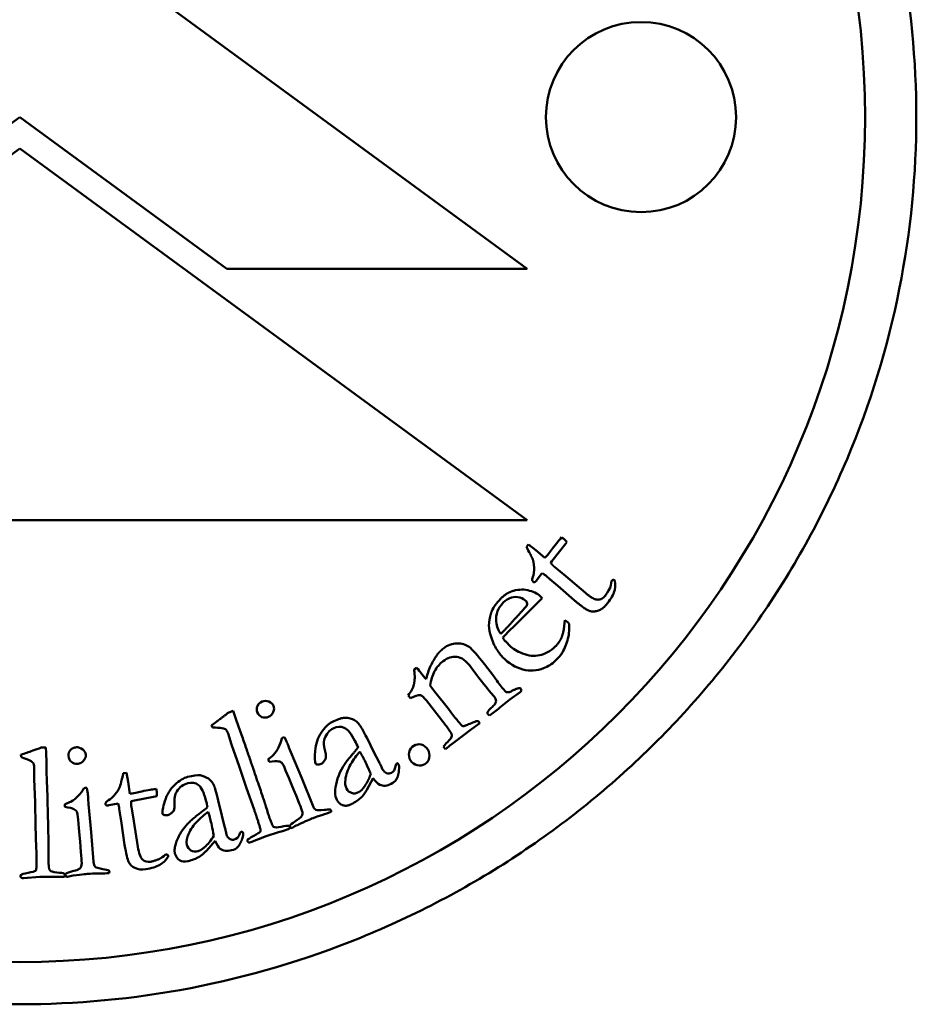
# Model space of a CAD drawing. Header units: millimetres. Extents: x 992 to 5289, y 1551 to 3286.
# Tile 5 of 11: x 3108 to 3129, y 1824 to 1847. Entities that reach past the tile are written whole.
import ezdxf

# ---------------------------------------------------------------- set-up
doc = ezdxf.new("R2010")
doc.units = ezdxf.units.MM
doc.layers.add('Visibile (ISO)', color=7, linetype='Continuous', lineweight=50)

msp = doc.modelspace()

# ---------------------------------------------------------------- linework, layer by layer
at = {"layer": 'Visibile (ISO)'}
for p, q in [((3119.699, 1840.931), (3107.699, 1849.731)), ((3102.796, 1840.931), (3107.694, 1844.523)), ((3107.694, 1844.523), (3112.592, 1840.931)), ((3095.699, 1834.979), (3107.699, 1843.779)), ((3107.699, 1843.779), (3119.7, 1834.979)), ((3112.592, 1840.931), (3119.699, 1840.931)), ((3119.7, 1834.979), (3095.699, 1834.979)), ((3119.682, 1834.355), (3119.731, 1834.409)), ((3119.731, 1834.409), (3119.904, 1834.276)), ((3120.616, 1834.43), (3120.281, 1834.009)), ((3120.641, 1834.46), (3120.616, 1834.43)), ((3119.904, 1834.276), (3120.119, 1834.088)), ((3120.281, 1834.009), (3120.258, 1833.974)), ((3120.034, 1833.701), (3119.919, 1833.553)), ((3120.061, 1833.729), (3120.034, 1833.701)), ((3120.347, 1833.875), (3120.616, 1833.658)), ((3120.616, 1833.658), (3121.079, 1833.26)), ((3119.919, 1833.553), (3119.909, 1833.538)), ((3120.235, 1833.589), (3120.164, 1833.649)), ((3120.425, 1833.432), (3120.235, 1833.589)), ((3120.815, 1833.089), (3120.425, 1833.432)), ((3121.769, 1833.558), (3121.778, 1833.547)), ((3119.401, 1832.484), (3120.057, 1833.139)), ((3120.057, 1833.139), (3120.035, 1833.162)), ((3120.594, 1832.615), (3120.568, 1832.4)), ((3120.667, 1832.559), (3120.594, 1832.615)), ((3119.155, 1832.371), (3119.079, 1832.296)), ((3119.276, 1832.362), (3119.401, 1832.484)), ((3119.195, 1832.108), (3119.177, 1832.122)), ((3119.212, 1832.091), (3119.195, 1832.108)), ((3119.288, 1832.009), (3119.212, 1832.091)), ((3118.902, 1831.296), (3118.69, 1831.572)), ((3117.086, 1831.49), (3117.023, 1831.445)), ((3117.281, 1831.25), (3117.187, 1831.372)), ((3118.378, 1831.497), (3118.486, 1831.347)), ((3118.486, 1831.347), (3118.559, 1831.253)), ((3117.308, 1831.219), (3117.281, 1831.25)), ((3117.835, 1830.516), (3117.517, 1830.917)), ((3119.288, 1830.734), (3119.532, 1830.915)), ((3119.539, 1831), (3119.531, 1831.01)), ((3119.532, 1830.915), (3119.567, 1830.942)), ((3119.542, 1830.996), (3119.539, 1831)), ((3116.885, 1830.835), (3116.936, 1830.769)), ((3117.316, 1830.714), (3117.75, 1830.157)), ((3119.053, 1830.545), (3119.288, 1830.734)), ((3112.643, 1830.434), (3112.746, 1830.47)), ((3112.746, 1830.47), (3112.787, 1830.35)), ((3118.386, 1830.032), (3118.578, 1830.179)), ((3118.578, 1830.179), (3118.551, 1830.218)), ((3118.768, 1830.391), (3118.809, 1830.36)), ((3112.252, 1830.079), (3112.235, 1830.128)), ((3112.707, 1829.676), (3112.624, 1829.933)), ((3117.821, 1830.06), (3117.867, 1829.991)), ((3117.986, 1829.735), (3118.386, 1830.032)), ((3113.93, 1829.839), (3113.957, 1829.847)), ((3115.911, 1829.821), (3116.072, 1829.492)), ((3108.314, 1829.603), (3108.205, 1829.599)), ((3108.318, 1829.475), (3108.314, 1829.603)), ((3112.89, 1829.157), (3112.707, 1829.676)), ((3114.064, 1829.605), (3114.111, 1829.492)), ((3114.111, 1829.492), (3114.368, 1828.879)), ((3116.072, 1829.492), (3116.197, 1829.256)), ((3117.744, 1829.585), (3117.767, 1829.563)), ((3117.767, 1829.563), (3117.812, 1829.598)), ((3107.724, 1829.429), (3107.726, 1829.377)), ((3113.594, 1829.26), (3113.57, 1829.324)), ((3108.037, 1829.127), (3108.04, 1828.856)), ((3110.217, 1829.005), (3110.145, 1828.996)), ((3110.262, 1828.791), (3110.217, 1829.005)), ((3113.062, 1828.636), (3112.89, 1829.157)), ((3116.582, 1829.15), (3116.589, 1829.195)), ((3108.04, 1828.856), (3108.059, 1828.306)), ((3110.302, 1828.508), (3110.262, 1828.791)), ((3114.368, 1828.879), (3114.631, 1828.226)), ((3116.055, 1828.875), (3115.907, 1828.596)), ((3109.284, 1828.646), (3109.255, 1828.646)), ((3113.239, 1828.134), (3113.062, 1828.636)), ((3108.059, 1828.306), (3108.068, 1827.758)), ((3109.324, 1828.261), (3109.313, 1828.383)), ((3110.333, 1828.332), (3110.373, 1828.343)), ((3110.373, 1828.343), (3110.902, 1828.444)), ((3110.902, 1828.444), (3110.94, 1828.45)), ((3112.475, 1827.992), (3112.392, 1828.349)), ((3108.758, 1828.262), (3108.761, 1828.195)), ((3109.386, 1827.599), (3109.324, 1828.261)), ((3109.784, 1828.228), (3109.802, 1828.233)), ((3109.802, 1828.233), (3109.985, 1828.271)), ((3109.985, 1828.271), (3110.024, 1828.274)), ((3110.049, 1828.147), (3110.064, 1828.055)), ((3110.398, 1827.858), (3110.336, 1828.198)), ((3110.064, 1828.055), (3110.106, 1827.811)), ((3110.489, 1827.254), (3110.398, 1827.858)), ((3112.543, 1827.734), (3112.475, 1827.992)), ((3108.068, 1827.758), (3108.086, 1827.226)), ((3109.442, 1826.897), (3109.386, 1827.599)), ((3110.106, 1827.811), (3110.177, 1827.297)), ((3112.112, 1827.157), (3112.319, 1827.395)), ((3112.911, 1827.586), (3112.895, 1827.544)), ((3113.526, 1827.505), (3113.166, 1827.361)), ((3113.814, 1827.594), (3113.526, 1827.505)), ((3111.149, 1827.07), (3111.143, 1827.07)), ((3111.206, 1827.017), (3111.206, 1827.028)), ((3107.785, 1826.51), (3108.172, 1826.54)), ((3108.172, 1826.54), (3108.473, 1826.538))]:
    msp.add_line(p, q, dxfattribs=at)
for centre, radius in [((3107.694, 1844.523), 20), ((3122.394, 1844.523), 2.25)]:
    msp.add_circle(centre, radius, dxfattribs=at)
for centre, radius, start, end in [((3119.113, 1832.405), 1.629, 49.8118, 54.385), ((3120.483, 1832.379), 0.257, 36.3225, 44.4418), ((3108.441, 1827.89), 1.629, 9.086, 13.6593), ((3107.694, 1844.523), 18, 290.8502, 290.8532), ((3107.694, 1844.523), 18, 273.4565, 273.4618)]:
    msp.add_arc(centre, radius, start, end, dxfattribs=at)
for points, degree, knots in [([(3107.694, 1865.523), (3109.018, 1865.523), (3110.387, 1865.399), (3113.114, 1864.873), (3114.47, 1864.472), (3117.075, 1863.409), (3118.325, 1862.747), (3120.64, 1861.216), (3121.704, 1860.346), (3123.593, 1858.487), (3124.482, 1857.434), (3126.05, 1855.139), (3126.729, 1853.896), (3127.821, 1851.301), (3128.235, 1849.947), (3128.777, 1847.221), (3128.907, 1845.85), (3128.907, 1843.193), (3128.777, 1841.818), (3128.231, 1839.086), (3127.816, 1837.729), (3126.718, 1835.128), (3126.036, 1833.883), (3124.46, 1831.584), (3123.567, 1830.531), (3121.675, 1828.676), (3120.612, 1827.81), (3118.301, 1826.285), (3117.053, 1825.627), (3114.454, 1824.57), (3113.1, 1824.17), (3110.38, 1823.647), (3109.014, 1823.523), (3106.374, 1823.523), (3105.008, 1823.647), (3102.288, 1824.17), (3100.934, 1824.57), (3098.335, 1825.627), (3097.087, 1826.285), (3094.776, 1827.81), (3093.713, 1828.676), (3091.82, 1830.531), (3090.928, 1831.584), (3089.352, 1833.883), (3088.669, 1835.128), (3087.572, 1837.729), (3087.157, 1839.086), (3086.611, 1841.818), (3086.481, 1843.193), (3086.481, 1844.523), (3086.481, 1845.85), (3086.61, 1847.221), (3087.153, 1849.947), (3087.567, 1851.301), (3088.659, 1853.896), (3089.338, 1855.139), (3090.906, 1857.434), (3091.795, 1858.487), (3093.684, 1860.346), (3094.748, 1861.216), (3097.063, 1862.747), (3098.313, 1863.409), (3100.918, 1864.472), (3102.274, 1864.873), (3105.001, 1865.399), (3106.37, 1865.523), (3107.694, 1865.523)], 3, [3.180469, 3.180469, 3.180469, 3.180469, 3.577571, 3.577571, 3.974673, 3.974673, 4.371775, 4.371775, 4.768877, 4.768877, 5.166892, 5.166892, 5.564907, 5.564907, 5.962923, 5.962923, 6.360938, 6.360938, 6.760002, 6.760002, 7.159066, 7.159066, 7.55813, 7.55813, 7.957194, 7.957194, 8.353249, 8.353249, 8.749305, 8.749305, 9.14536, 9.14536, 9.541416, 9.541416, 9.937471, 9.937471, 10.333527, 10.333527, 10.729582, 10.729582, 11.125638, 11.125638, 11.524702, 11.524702, 11.923766, 11.923766, 12.32283, 12.32283, 12.721894, 12.721894, 12.721894, 13.119909, 13.119909, 13.517924, 13.517924, 13.915939, 13.915939, 14.313955, 14.313955, 14.711057, 14.711057, 15.108159, 15.108159, 15.505261, 15.505261, 15.902363, 15.902363, 15.902363, 15.902363]), ([(3119.845, 1833.524), (3119.831, 1833.537), (3119.823, 1833.55), (3119.821, 1833.566), (3119.819, 1833.583), (3119.828, 1833.621), (3119.848, 1833.682)], 3, [0.00084141, 0.00084141, 0.00084141, 0.00084141, 0.02027896, 0.02027896, 0.02027896, 0.04055792, 0.04055792, 0.04055792, 0.04055792]), ([(3119.909, 1833.538), (3119.893, 1833.518), (3119.857, 1833.513), (3119.845, 1833.524)], 2, [-0.07650292, -0.07650292, -0.07650292, -0.03825146, 0.00143701, 0.00143701, 0.00143701]), ([(3121.778, 1833.547), (3121.791, 1833.45), (3121.782, 1833.358), (3121.722, 1833.185), (3121.661, 1833.087), (3121.569, 1832.979)], 3, [0, 0, 0, 0, 0.02604762, 0.02604762, 0.05209524, 0.05209524, 0.05209524, 0.05209524]), ([(3121.695, 1833.546), (3121.71, 1833.564), (3121.721, 1833.57), (3121.745, 1833.572), (3121.757, 1833.568), (3121.771, 1833.556)], 3, [0, 0, 0, 0, 0.004037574, 0.004037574, 0.008075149, 0.008075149, 0.008075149, 0.008075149]), ([(3120.035, 1833.162), (3119.971, 1833.227), (3119.879, 1833.278), (3119.639, 1833.348), (3119.511, 1833.348), (3119.375, 1833.311)], 3, [-0.09692231, -0.09692231, -0.09692231, -0.09692231, -0.04846115, -0.04846115, 0, 0, 0, 0]), ([(3119.134, 1833.03), (3119.194, 1833.09), (3119.259, 1833.13), (3119.328, 1833.152), (3119.396, 1833.173), (3119.463, 1833.173), (3119.528, 1833.152), (3119.593, 1833.13), (3119.642, 1833.102), (3119.676, 1833.068)], 3, [-0.03888534, -0.03888534, -0.03888534, -0.03888534, -0.02592356, -0.02592356, -0.02592356, -0.01296178, -0.01296178, -0.01296178, -0.00000007, -0.00000007, -0.00000007, -0.00000007]), ([(3120.535, 1831.851), (3120.591, 1831.95), (3120.634, 1832.06), (3120.664, 1832.182), (3120.694, 1832.303), (3120.703, 1832.42), (3120.69, 1832.531)], 3, [-0.128634, -0.128634, -0.128634, -0.128634, -0.064317, -0.064317, -0.064317, -0.0000003, -0.0000003, -0.0000003, -0.0000003]), ([(3118.824, 1832.293), (3118.86, 1832.16), (3118.905, 1832.047), (3119.018, 1831.862), (3119.069, 1831.791), (3119.117, 1831.743)], 3, [-0.1276071, -0.1276071, -0.1276071, -0.1276071, -0.0638036, -0.0638036, 0, 0, 0, 0]), ([(3118.69, 1831.572), (3118.524, 1831.789), (3118.402, 1831.926), (3118.247, 1832.039), (3118.152, 1832.066), (3117.926, 1832.063), (3117.819, 1832.023), (3117.719, 1831.946)], 3, [-0.1500983, -0.1500983, -0.1500983, -0.1500983, -0.1000656, -0.1000656, -0.0500328, -0.0500328, 0, 0, 0, 0]), ([(3117.6, 1831.832), (3117.551, 1831.773), (3117.502, 1831.697), (3117.402, 1831.509), (3117.361, 1831.406), (3117.329, 1831.294)], 3, [-0.1367558, -0.1367558, -0.1367558, -0.1367558, -0.0683779, -0.0683779, 0, 0, 0, 0]), ([(3120.366, 1831.99), (3120.245, 1831.879), (3120.12, 1831.81), (3119.864, 1831.757), (3119.731, 1831.772), (3119.455, 1831.882), (3119.353, 1831.943), (3119.288, 1832.009)], 3, [-0.1066699, -0.1066699, -0.1066699, -0.1066699, -0.0711133, -0.0711133, -0.0355566, -0.0355566, 0, 0, 0, 0]), ([(3117.407, 1831.069), (3117.425, 1831.198), (3117.46, 1831.311), (3117.562, 1831.503), (3117.627, 1831.582), (3117.709, 1831.644)], 3, [-0.05588992, -0.05588992, -0.05588992, -0.05588992, -0.02794496, -0.02794496, 0, 0, 0, 0]), ([(3119.117, 1831.743), (3119.266, 1831.591), (3119.425, 1831.493), (3119.763, 1831.405), (3119.928, 1831.415), (3120.088, 1831.477)], 3, [-0.07035639, -0.07035639, -0.07035639, -0.07035639, -0.03517819, -0.03517819, 0, 0, 0, 0]), ([(3119.062, 1831.075), (3119.021, 1831.129), (3118.985, 1831.177), (3118.955, 1831.221), (3118.925, 1831.264), (3118.907, 1831.29), (3118.902, 1831.296)], 3, [-0.02994731, -0.02994731, -0.02994731, -0.02994731, -0.01555497, -0.01555497, -0.01555497, -0.00116254, -0.00116254, -0.00116254, -0.00116254]), ([(3113.315, 1830.438), (3113.295, 1830.486), (3113.296, 1830.535), (3113.34, 1830.632), (3113.377, 1830.667), (3113.428, 1830.688)], 3, [0, 0, 0, 0, 0.01264234, 0.01264234, 0.02528468, 0.02528468, 0.02528468, 0.02528468]), ([(3113.428, 1830.688), (3113.481, 1830.71), (3113.535, 1830.71), (3113.645, 1830.665), (3113.682, 1830.633), (3113.7, 1830.59)], 3, [0, 0, 0, 0, 0.01301641, 0.01301641, 0.02603281, 0.02603281, 0.02603281, 0.02603281]), ([(3118.967, 1830.701), (3118.959, 1830.671), (3118.95, 1830.648), (3118.93, 1830.618), (3118.909, 1830.595), (3118.877, 1830.566)], 3, [-0.01508796, -0.01508796, -0.01508796, -0.01508796, -0.00754398, -0.00754398, 0, 0, 0, 0]), ([(3113.579, 1830.326), (3113.526, 1830.304), (3113.475, 1830.303), (3113.375, 1830.344), (3113.338, 1830.382), (3113.315, 1830.438)], 3, [0, 0, 0, 0, 0.01349521, 0.01349521, 0.02699043, 0.02699043, 0.02699043, 0.02699043]), ([(3113.7, 1830.59), (3113.717, 1830.546), (3113.715, 1830.497), (3113.669, 1830.386), (3113.631, 1830.347), (3113.579, 1830.326)], 3, [0, 0, 0, 0, 0.01233008, 0.01233008, 0.02466017, 0.02466017, 0.02466017, 0.02466017]), ([(3114.694, 1829.222), (3114.676, 1829.259), (3114.673, 1829.359), (3114.684, 1829.522), (3114.696, 1829.686), (3114.743, 1829.83), (3114.826, 1829.952), (3114.909, 1830.073), (3114.994, 1830.157), (3115.08, 1830.201)], 3, [0.00011772, 0.00011772, 0.00011772, 0.00011772, 0.00924117, 0.00924117, 0.00924117, 0.01848234, 0.01848234, 0.01848234, 0.02772351, 0.02772351, 0.02772351, 0.02772351]), ([(3115.08, 1830.201), (3115.197, 1830.262), (3115.289, 1830.296), (3115.357, 1830.304), (3115.425, 1830.312), (3115.495, 1830.3), (3115.566, 1830.27), (3115.637, 1830.24), (3115.693, 1830.196), (3115.735, 1830.138)], 3, [0, 0, 0, 0, 0.02281205, 0.02281205, 0.02281205, 0.04562411, 0.04562411, 0.04562411, 0.06820193, 0.06820193, 0.06820193, 0.06820193]), ([(3118.474, 1830.218), (3118.46, 1830.211), (3118.429, 1830.198), (3118.381, 1830.179), (3118.334, 1830.161), (3118.294, 1830.143), (3118.26, 1830.128), (3118.228, 1830.112), (3118.203, 1830.105), (3118.185, 1830.107)], 3, [-0.01012923, -0.01012923, -0.01012923, -0.01012923, -0.00669426, -0.00669426, -0.00669426, -0.00334713, -0.00334713, -0.00334713, -0.00008404, -0.00008404, -0.00008404, -0.00008404]), ([(3112.624, 1829.933), (3112.606, 1829.984), (3112.586, 1830.018), (3112.54, 1830.051), (3112.498, 1830.062), (3112.438, 1830.067)], 3, [0, 0, 0, 0, 0.02447524, 0.02447524, 0.04895049, 0.04895049, 0.04895049, 0.04895049]), ([(3115.626, 1829.756), (3115.536, 1829.929), (3115.451, 1830.035), (3115.291, 1830.107), (3115.205, 1830.102), (3115.114, 1830.055)], 3, [0, 0, 0, 0, 0.02908649, 0.02908649, 0.05817299, 0.05817299, 0.05817299, 0.05817299]), ([(3117.867, 1829.991), (3117.908, 1829.939), (3117.926, 1829.9), (3117.917, 1829.848), (3117.881, 1829.8), (3117.813, 1829.73)], 3, [-0.02892437, -0.02892437, -0.02892437, -0.02892437, -0.01446219, -0.01446219, 0, 0, 0, 0]), ([(3113.7, 1829.431), (3113.742, 1829.475), (3113.781, 1829.532), (3113.817, 1829.602), (3113.853, 1829.672), (3113.879, 1829.744), (3113.893, 1829.817)], 3, [0.00005141, 0.00005141, 0.00005141, 0.00005141, 0.02465525, 0.02465525, 0.02465525, 0.04915508, 0.04915508, 0.04915508, 0.04915508]), ([(3109.26, 1829.431), (3109.255, 1829.478), (3109.23, 1829.52), (3109.138, 1829.595), (3109.087, 1829.611), (3109.03, 1829.606)], 3, [-0.02603281, -0.02603281, -0.02603281, -0.02603281, -0.01301641, -0.01301641, 0, 0, 0, 0]), ([(3115.74, 1829.502), (3115.664, 1829.421), (3115.592, 1829.321), (3115.455, 1829.081), (3115.414, 1828.962), (3115.399, 1828.843)], 3, [0, 0, 0, 0, 0.02770678, 0.02770678, 0.05541355, 0.05541355, 0.05541355, 0.05541355]), ([(3117.017, 1829.644), (3116.961, 1829.609), (3116.926, 1829.557), (3116.895, 1829.417), (3116.905, 1829.354), (3116.941, 1829.296)], 3, [-0.03189277, -0.03189277, -0.03189277, -0.03189277, -0.01594639, -0.01594639, 0, 0, 0, 0]), ([(3117.347, 1829.553), (3117.308, 1829.615), (3117.257, 1829.654), (3117.13, 1829.687), (3117.071, 1829.678), (3117.017, 1829.644)], 3, [-0.03442461, -0.03442461, -0.03442461, -0.03442461, -0.0172123, -0.0172123, 0, 0, 0, 0]), ([(3117.28, 1829.209), (3117.336, 1829.244), (3117.371, 1829.294), (3117.398, 1829.428), (3117.385, 1829.492), (3117.347, 1829.553)], 3, [-0.03934134, -0.03934134, -0.03934134, -0.03934134, -0.01967067, -0.01967067, 0, 0, 0, 0]), ([(3107.899, 1829.31), (3107.955, 1829.287), (3107.992, 1829.264), (3108.026, 1829.218), (3108.035, 1829.18), (3108.037, 1829.127)], 3, [-0.04895049, -0.04895049, -0.04895049, -0.04895049, -0.02447524, -0.02447524, 0, 0, 0, 0]), ([(3108.848, 1829.402), (3108.853, 1829.342), (3108.877, 1829.294), (3108.959, 1829.225), (3109.008, 1829.211), (3109.065, 1829.216)], 3, [-0.02699043, -0.02699043, -0.02699043, -0.02699043, -0.01349521, -0.01349521, 0, 0, 0, 0]), ([(3113.894, 1829.24), (3113.879, 1829.254), (3113.853, 1829.264), (3113.816, 1829.274), (3113.776, 1829.284), (3113.702, 1829.279), (3113.594, 1829.26)], 3, [0.00034992, 0.00034992, 0.00034992, 0.00034992, 0.00703085, 0.00703085, 0.00703085, 0.01406169, 0.01406169, 0.01406169, 0.01406169]), ([(3115.195, 1828.366), (3115.147, 1828.46), (3115.147, 1828.603), (3115.243, 1828.986), (3115.345, 1829.174), (3115.5, 1829.36)], 3, [0, 0, 0, 0, 0.03696352, 0.03696352, 0.07392703, 0.07392703, 0.07392703, 0.07392703]), ([(3116.941, 1829.296), (3116.977, 1829.238), (3117.029, 1829.2), (3117.163, 1829.165), (3117.225, 1829.174), (3117.28, 1829.209)], 3, [-0.03255729, -0.03255729, -0.03255729, -0.03255729, -0.01627864, -0.01627864, 0, 0, 0, 0]), ([(3111.667, 1828.906), (3111.573, 1828.882), (3111.472, 1828.82), (3111.364, 1828.72), (3111.255, 1828.62), (3111.177, 1828.491), (3111.129, 1828.333), (3111.081, 1828.175), (3111.062, 1828.077), (3111.071, 1828.038)], 3, [-0.02772351, -0.02772351, -0.02772351, -0.02772351, -0.01848234, -0.01848234, -0.01848234, -0.00924117, -0.00924117, -0.00924117, -0.00000004, -0.00000004, -0.00000004, -0.00000004]), ([(3112.292, 1828.696), (3112.264, 1828.762), (3112.219, 1828.818), (3112.157, 1828.864), (3112.094, 1828.91), (3112.029, 1828.936), (3111.961, 1828.944), (3111.893, 1828.952), (3111.795, 1828.939), (3111.667, 1828.906)], 3, [-0.0684361, -0.0684361, -0.0684361, -0.0684361, -0.04562411, -0.04562411, -0.04562411, -0.02281205, -0.02281205, -0.02281205, 0, 0, 0, 0]), ([(3111.668, 1828.757), (3111.767, 1828.782), (3111.852, 1828.768), (3111.992, 1828.66), (3112.051, 1828.539), (3112.099, 1828.349)], 3, [-0.05817299, -0.05817299, -0.05817299, -0.05817299, -0.02908649, -0.02908649, 0, 0, 0, 0]), ([(3109.214, 1828.636), (3109.178, 1828.571), (3109.132, 1828.51), (3109.077, 1828.454), (3109.021, 1828.398), (3108.967, 1828.355), (3108.914, 1828.326)], 3, [-0.04915508, -0.04915508, -0.04915508, -0.04915508, -0.02465525, -0.02465525, -0.02465525, -0.00005141, -0.00005141, -0.00005141, -0.00005141]), ([(3110.063, 1828.67), (3110.035, 1828.607), (3109.998, 1828.549), (3109.908, 1828.44), (3109.868, 1828.401), (3109.831, 1828.378)], 3, [-0.0318266, -0.0318266, -0.0318266, -0.0318266, -0.0159133, -0.0159133, 0, 0, 0, 0]), ([(3115.424, 1828.631), (3115.452, 1828.577), (3115.493, 1828.542), (3115.602, 1828.508), (3115.657, 1828.514), (3115.712, 1828.543)], 3, [0, 0, 0, 0, 0.01543556, 0.01543556, 0.03087112, 0.03087112, 0.03087112, 0.03087112]), ([(3109.831, 1828.378), (3109.777, 1828.344), (3109.745, 1828.321), (3109.736, 1828.307), (3109.727, 1828.293), (3109.724, 1828.277), (3109.727, 1828.258)], 3, [-0.04055792, -0.04055792, -0.04055792, -0.04055792, -0.02027896, -0.02027896, -0.02027896, -0.00000025, -0.00000025, -0.00000025, -0.00000025]), ([(3108.761, 1828.195), (3108.87, 1828.18), (3108.942, 1828.162), (3108.977, 1828.141), (3109.012, 1828.12), (3109.034, 1828.101), (3109.042, 1828.084)], 3, [-0.01406169, -0.01406169, -0.01406169, -0.01406169, -0.00703085, -0.00703085, -0.00703085, -0.00000011, -0.00000011, -0.00000011, -0.00000011]), ([(3109.727, 1828.258), (3109.729, 1828.243), (3109.758, 1828.224), (3109.784, 1828.228)], 2, [-0.00000087, -0.00000087, -0.00000087, 0.03825146, 0.07650292, 0.07650292, 0.07650292]), ([(3111.673, 1827.511), (3111.714, 1827.623), (3111.781, 1827.73), (3111.969, 1827.934), (3112.061, 1828.015), (3112.153, 1828.076)], 3, [-0.05541355, -0.05541355, -0.05541355, -0.05541355, -0.02770678, -0.02770678, 0, 0, 0, 0]), ([(3114.631, 1828.226), (3114.651, 1828.172), (3114.675, 1828.139), (3114.729, 1828.113), (3114.793, 1828.112), (3114.895, 1828.125)], 3, [0, 0, 0, 0, 0.01118335, 0.01118335, 0.02236669, 0.02236669, 0.02236669, 0.02236669]), ([(3113.084, 1827.383), (3113.079, 1827.399), (3113.08, 1827.412), (3113.087, 1827.422), (3113.095, 1827.432), (3113.143, 1827.461), (3113.232, 1827.511), (3113.322, 1827.56), (3113.371, 1827.592), (3113.382, 1827.608), (3113.392, 1827.623), (3113.392, 1827.65), (3113.382, 1827.689)], 3, [0.0027367, 0.0027367, 0.0027367, 0.0027367, 0.0899317, 0.0899317, 0.0899317, 0.1798634, 0.1798634, 0.1798634, 0.2697952, 0.2697952, 0.2697952, 0.3597269, 0.3597269, 0.3597269, 0.3597269]), ([(3113.701, 1827.724), (3113.729, 1827.705), (3113.788, 1827.705), (3113.88, 1827.725), (3113.969, 1827.745), (3114.025, 1827.753), (3114.046, 1827.75)], 3, [0.0002207, 0.0002207, 0.0002207, 0.0002207, 0.01200171, 0.01200171, 0.01200171, 0.02356077, 0.02356077, 0.02356077, 0.02356077]), ([(3114.094, 1827.707), (3114.081, 1827.695), (3114.072, 1827.675), (3114.045, 1827.666)], 2, [-0.06389074, -0.06389074, -0.06389074, -0.04196586, -0.00000006, -0.00000006, -0.00000006]), ([(3110.177, 1827.297), (3110.211, 1827.086), (3110.242, 1826.951), (3110.3, 1826.833), (3110.35, 1826.785), (3110.493, 1826.715), (3110.578, 1826.706), (3110.677, 1826.722)], 3, [-0.08441882, -0.08441882, -0.08441882, -0.08441882, -0.05627921, -0.05627921, -0.02813961, -0.02813961, 0, 0, 0, 0]), ([(3111.91, 1827.148), (3111.85, 1827.133), (3111.795, 1827.139), (3111.696, 1827.196), (3111.664, 1827.24), (3111.649, 1827.299)], 3, [-0.03087112, -0.03087112, -0.03087112, -0.03087112, -0.01543556, -0.01543556, 0, 0, 0, 0]), ([(3109.664, 1826.722), (3109.563, 1826.74), (3109.501, 1826.76), (3109.458, 1826.801), (3109.445, 1826.84), (3109.442, 1826.897)], 3, [-0.02236669, -0.02236669, -0.02236669, -0.02236669, -0.01118335, -0.01118335, 0, 0, 0, 0]), ([(3110.677, 1826.722), (3110.817, 1826.744), (3110.927, 1826.778), (3111.086, 1826.87), (3111.153, 1826.934), (3111.206, 1827.017)], 3, [-0.05209524, -0.05209524, -0.05209524, -0.05209524, -0.02604762, -0.02604762, 0, 0, 0, 0]), ([(3111.207, 1827.028), (3111.204, 1827.046), (3111.198, 1827.056), (3111.178, 1827.071), (3111.166, 1827.073), (3111.142, 1827.069)], 3, [-0.008075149, -0.008075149, -0.008075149, -0.008075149, -0.004037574, -0.004037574, 0, 0, 0, 0]), ([(3111.367, 1827.092), (3111.385, 1827.02), (3111.422, 1826.967), (3111.532, 1826.899), (3111.599, 1826.892), (3111.676, 1826.911)], 3, [-0.0328976, -0.0328976, -0.0328976, -0.0328976, -0.0164488, -0.0164488, 0, 0, 0, 0]), ([(3108.09, 1826.758), (3108.088, 1826.718), (3108.079, 1826.693), (3108.065, 1826.681), (3108.05, 1826.669), (3107.993, 1826.653), (3107.893, 1826.633), (3107.794, 1826.613), (3107.739, 1826.599), (3107.728, 1826.592), (3107.718, 1826.584), (3107.713, 1826.572), (3107.714, 1826.555)], 3, [-0.3597269, -0.3597269, -0.3597269, -0.3597269, -0.2697952, -0.2697952, -0.2697952, -0.1798634, -0.1798634, -0.1798634, -0.0899317, -0.0899317, -0.0899317, -0.0000008, -0.0000008, -0.0000008, -0.0000008]), ([(3108.741, 1826.618), (3108.721, 1826.627), (3108.665, 1826.636), (3108.575, 1826.644), (3108.482, 1826.652), (3108.425, 1826.67), (3108.404, 1826.697)], 3, [-0.02342375, -0.02342375, -0.02342375, -0.02342375, -0.01200171, -0.01200171, -0.01200171, -0.0002207, -0.0002207, -0.0002207, -0.0002207]), ([(3108.715, 1826.538), (3108.743, 1826.539), (3108.759, 1826.555), (3108.774, 1826.562)], 2, [0.00000006, 0.00000006, 0.00000006, 0.04196586, 0.06513394, 0.06513394, 0.06513394])]:
    msp.add_open_spline(points, degree=degree, knots=knots, dxfattribs=at)
for points, degree in [([(3119.75, 1834.227), (3119.717, 1834.286), (3119.694, 1834.329), (3119.682, 1834.355)], 3), ([(3120.296, 1834.309), (3120.338, 1834.367), (3120.38, 1834.421), (3120.423, 1834.472)], 3), ([(3120.423, 1834.472), (3120.443, 1834.496), (3120.474, 1834.531), (3120.515, 1834.577)], 3), ([(3120.515, 1834.577), (3120.541, 1834.559), (3120.562, 1834.544), (3120.578, 1834.53)], 3), ([(3120.578, 1834.53), (3120.593, 1834.517), (3120.614, 1834.494), (3120.641, 1834.46)], 3), ([(3119.833, 1834.055), (3119.814, 1834.105), (3119.75, 1834.227)], 2), ([(3120.119, 1834.088), (3120.14, 1834.11), (3120.152, 1834.123), (3120.157, 1834.128)], 3), ([(3120.157, 1834.128), (3120.183, 1834.159), (3120.229, 1834.219), (3120.296, 1834.309)], 3), ([(3119.848, 1833.682), (3119.866, 1833.744), (3119.861, 1833.956), (3119.833, 1834.055)], 2), ([(3120.258, 1833.974), (3120.29, 1833.924), (3120.347, 1833.875)], 2), ([(3121.66, 1833.384), (3121.675, 1833.415), (3121.684, 1833.466), (3121.695, 1833.546)], 3), ([(3121.774, 1833.552), (3121.771, 1833.556), (3121.767, 1833.559)], 2), ([(3119.375, 1833.311), (3119.222, 1833.27), (3119.068, 1833.119)], 2), ([(3121.079, 1833.26), (3121.264, 1833.104), (3121.364, 1833.101)], 2), ([(3121.542, 1833.188), (3121.568, 1833.219), (3121.607, 1833.284), (3121.66, 1833.384)], 3), ([(3119.068, 1833.119), (3118.975, 1833.027), (3118.906, 1832.931), (3118.864, 1832.831)], 3), ([(3118.968, 1832.587), (3118.951, 1832.758), (3119.006, 1832.905), (3119.134, 1833.03)], 3), ([(3119.701, 1832.984), (3119.698, 1832.968), (3119.675, 1832.937), (3119.632, 1832.89)], 3), ([(3119.676, 1833.068), (3119.691, 1833.052), (3119.7, 1833.024), (3119.701, 1832.984)], 3), ([(3121.569, 1832.979), (3121.472, 1832.864), (3121.241, 1832.804), (3121.059, 1832.882), (3120.815, 1833.089)], 2), ([(3121.364, 1833.101), (3121.464, 1833.095), (3121.542, 1833.188)], 2), ([(3118.864, 1832.831), (3118.821, 1832.726), (3118.799, 1832.552)], 2), ([(3119.632, 1832.89), (3119.241, 1832.454), (3119.155, 1832.371)], 2), ([(3118.799, 1832.552), (3118.789, 1832.468), (3118.798, 1832.381), (3118.824, 1832.293)], 3), ([(3119.079, 1832.296), (3119.017, 1832.359), (3118.98, 1832.456), (3118.968, 1832.587)], 3), ([(3119.126, 1832.204), (3119.176, 1832.26), (3119.226, 1832.312), (3119.276, 1832.362)], 3), ([(3120.568, 1832.4), (3120.532, 1832.233), (3120.455, 1832.089), (3120.366, 1831.99)], 2), ([(3119.177, 1832.122), (3119.166, 1832.134), (3119.149, 1832.161), (3119.126, 1832.204)], 3), ([(3117.719, 1831.946), (3117.647, 1831.891), (3117.6, 1831.832)], 2), ([(3120.365, 1831.654), (3120.451, 1831.739), (3120.508, 1831.805), (3120.535, 1831.851)], 3), ([(3117.709, 1831.644), (3117.816, 1831.726), (3117.924, 1831.761), (3118.034, 1831.749)], 3), ([(3118.034, 1831.749), (3118.142, 1831.739), (3118.257, 1831.655), (3118.378, 1831.497)], 3), ([(3120.088, 1831.477), (3120.195, 1831.519), (3120.287, 1831.578), (3120.365, 1831.654)], 3), ([(3117.023, 1831.445), (3117.058, 1831.25), (3117.019, 1831.088)], 2), ([(3117.187, 1831.372), (3117.168, 1831.396), (3117.135, 1831.436), (3117.086, 1831.49)], 3), ([(3117.329, 1831.294), (3117.321, 1831.264), (3117.314, 1831.239), (3117.308, 1831.219)], 3), ([(3118.559, 1831.253), (3118.732, 1831.03), (3118.843, 1830.892), (3118.89, 1830.839)], 3), ([(3117.019, 1831.088), (3117.001, 1831.011), (3116.957, 1830.927), (3116.885, 1830.835)], 3), ([(3117.517, 1830.917), (3117.485, 1830.958), (3117.448, 1831.009), (3117.407, 1831.069)], 3), ([(3119.198, 1830.92), (3119.173, 1830.938), (3119.128, 1830.99), (3119.062, 1831.075)], 3), ([(3119.281, 1830.909), (3119.245, 1830.906), (3119.217, 1830.909), (3119.198, 1830.92)], 3), ([(3119.537, 1831.003), (3119.477, 1831.021), (3119.281, 1830.909)], 2), ([(3119.567, 1830.942), (3119.56, 1830.965), (3119.552, 1830.983), (3119.537, 1831.003)], 3), ([(3119.542, 1830.996), (3119.541, 1830.997), (3119.54, 1830.998), (3119.539, 1830.999)], 3), ([(3116.936, 1830.769), (3117.036, 1830.824), (3117.115, 1830.847), (3117.175, 1830.838)], 3), ([(3117.175, 1830.838), (3117.211, 1830.831), (3117.258, 1830.789), (3117.316, 1830.714)], 3), ([(3118.89, 1830.839), (3118.911, 1830.817), (3118.925, 1830.801), (3118.934, 1830.789)], 3), ([(3118.934, 1830.789), (3118.949, 1830.77), (3118.96, 1830.741), (3118.967, 1830.701)], 3), ([(3112.355, 1830.217), (3112.454, 1830.289), (3112.643, 1830.434)], 2), ([(3118.14, 1830.135), (3118.098, 1830.179), (3117.996, 1830.306), (3117.835, 1830.516)], 3), ([(3118.877, 1830.566), (3118.819, 1830.516), (3118.78, 1830.47), (3118.759, 1830.43)], 3), ([(3118.759, 1830.431), (3118.759, 1830.43), (3118.759, 1830.43)], 2), ([(3118.759, 1830.43), (3118.761, 1830.402), (3118.768, 1830.391)], 2), ([(3118.809, 1830.36), (3118.886, 1830.413), (3118.968, 1830.475), (3119.053, 1830.545)], 3), ([(3112.235, 1830.128), (3112.271, 1830.155), (3112.311, 1830.185), (3112.355, 1830.217)], 3), ([(3112.787, 1830.35), (3113.408, 1828.558), (3113.518, 1828.209)], 2), ([(3118.551, 1830.218), (3118.529, 1830.231), (3118.504, 1830.231), (3118.474, 1830.218)], 3), ([(3112.438, 1830.067), (3112.348, 1830.07), (3112.286, 1830.075), (3112.252, 1830.079)], 3), ([(3115.114, 1830.055), (3115.019, 1830.006), (3114.95, 1829.923), (3114.906, 1829.807)], 3), ([(3115.735, 1830.138), (3115.756, 1830.113), (3115.815, 1830.008), (3115.911, 1829.821)], 3), ([(3117.75, 1830.157), (3117.78, 1830.118), (3117.803, 1830.086), (3117.821, 1830.06)], 3), ([(3118.185, 1830.107), (3118.173, 1830.108), (3118.158, 1830.118), (3118.14, 1830.135)], 3), ([(3113.893, 1829.817), (3113.915, 1829.833), (3113.93, 1829.839)], 2), ([(3113.957, 1829.847), (3113.992, 1829.781), (3114.016, 1829.733), (3114.029, 1829.703)], 3), ([(3114.029, 1829.703), (3114.032, 1829.695), (3114.043, 1829.662), (3114.064, 1829.605)], 3), ([(3114.906, 1829.807), (3114.866, 1829.699), (3114.927, 1829.485)], 2), ([(3115.698, 1829.605), (3115.678, 1829.652), (3115.654, 1829.702), (3115.626, 1829.756)], 3), ([(3117.813, 1829.73), (3117.777, 1829.691), (3117.747, 1829.656), (3117.723, 1829.625)], 3), ([(3117.812, 1829.598), (3117.837, 1829.617), (3117.895, 1829.663), (3117.986, 1829.735)], 3), ([(3107.865, 1829.477), (3107.814, 1829.46), (3107.767, 1829.444), (3107.724, 1829.429)], 3), ([(3108.205, 1829.599), (3108.056, 1829.545), (3107.943, 1829.504), (3107.865, 1829.477)], 3), ([(3108.375, 1827.214), (3108.375, 1827.458), (3108.355, 1828.212), (3108.318, 1829.475)], 3), ([(3109.03, 1829.606), (3108.947, 1829.599), (3108.841, 1829.48), (3108.848, 1829.402)], 2), ([(3114.927, 1829.485), (3114.938, 1829.445), (3114.942, 1829.399), (3114.94, 1829.346)], 3), ([(3115.5, 1829.36), (3115.665, 1829.556), (3115.698, 1829.605)], 2), ([(3115.824, 1829.355), (3115.796, 1829.41), (3115.74, 1829.502)], 2), ([(3117.723, 1829.625), (3117.734, 1829.597), (3117.744, 1829.585)], 2), ([(3117.723, 1829.625), (3117.723, 1829.625), (3117.723, 1829.625)], 2), ([(3107.726, 1829.377), (3107.757, 1829.362), (3107.815, 1829.34), (3107.899, 1829.31)], 3), ([(3109.065, 1829.216), (3109.151, 1829.223), (3109.266, 1829.362), (3109.26, 1829.431)], 2), ([(3113.57, 1829.324), (3113.651, 1829.387), (3113.694, 1829.423), (3113.7, 1829.431)], 3), ([(3113.986, 1829.06), (3113.945, 1829.16), (3113.914, 1829.219), (3113.894, 1829.24)], 3), ([(3114.94, 1829.346), (3114.9, 1829.276), (3114.863, 1829.232), (3114.827, 1829.214)], 3), ([(3115.998, 1828.98), (3115.919, 1829.159), (3115.861, 1829.284), (3115.824, 1829.355)], 3), ([(3116.197, 1829.256), (3116.214, 1829.223), (3116.228, 1829.195), (3116.237, 1829.172)], 3), ([(3116.589, 1829.195), (3116.595, 1829.202), (3116.608, 1829.214), (3116.628, 1829.232)], 3), ([(3116.628, 1829.232), (3116.65, 1829.214), (3116.657, 1829.203)], 2), ([(3110.145, 1828.996), (3110.137, 1828.968), (3110.127, 1828.921), (3110.113, 1828.854)], 3), ([(3114.355, 1828.159), (3114.313, 1828.269), (3114.19, 1828.569), (3113.986, 1829.06)], 3), ([(3114.733, 1829.2), (3114.704, 1829.203), (3114.694, 1829.222)], 2), ([(3114.827, 1829.214), (3114.799, 1829.199), (3114.768, 1829.194), (3114.733, 1829.2)], 3), ([(3116.237, 1829.172), (3116.257, 1829.131), (3116.271, 1829.102), (3116.28, 1829.084)], 3), ([(3116.28, 1829.084), (3116.304, 1829.039), (3116.335, 1829.011), (3116.375, 1828.997)], 3), ([(3116.375, 1828.997), (3116.416, 1828.982), (3116.454, 1828.984), (3116.489, 1829.003)], 3), ([(3116.489, 1829.003), (3116.541, 1829.03), (3116.572, 1829.079), (3116.582, 1829.15)], 3), ([(3116.667, 1829.066), (3116.655, 1828.931), (3116.604, 1828.843)], 2), ([(3116.657, 1829.203), (3116.67, 1829.181), (3116.672, 1829.136), (3116.667, 1829.066)], 3), ([(3110.113, 1828.854), (3110.092, 1828.765), (3110.075, 1828.703), (3110.063, 1828.67)], 3), ([(3115.399, 1828.843), (3115.387, 1828.757), (3115.395, 1828.686), (3115.424, 1828.631)], 3), ([(3115.843, 1828.669), (3115.933, 1828.788), (3115.998, 1828.98)], 2), ([(3116.215, 1828.718), (3116.168, 1828.738), (3116.114, 1828.791), (3116.055, 1828.875)], 3), ([(3116.604, 1828.843), (3116.58, 1828.805), (3116.54, 1828.772), (3116.483, 1828.742)], 3), ([(3109.255, 1828.646), (3109.239, 1828.645), (3109.214, 1828.636)], 2), ([(3109.309, 1828.487), (3109.306, 1828.519), (3109.297, 1828.572), (3109.284, 1828.646)], 3), ([(3110.58, 1828.561), (3110.471, 1828.536), (3110.397, 1828.521), (3110.357, 1828.514)], 3), ([(3110.784, 1828.601), (3110.719, 1828.591), (3110.651, 1828.577), (3110.58, 1828.561)], 3), ([(3110.921, 1828.62), (3110.861, 1828.612), (3110.815, 1828.606), (3110.784, 1828.601)], 3), ([(3110.938, 1828.544), (3110.935, 1828.565), (3110.929, 1828.59), (3110.921, 1828.62)], 3), ([(3110.94, 1828.45), (3110.942, 1828.493), (3110.941, 1828.524), (3110.938, 1828.544)], 3), ([(3111.357, 1828.243), (3111.35, 1828.391), (3111.367, 1828.497), (3111.41, 1828.562)], 3), ([(3111.41, 1828.562), (3111.478, 1828.665), (3111.564, 1828.73), (3111.668, 1828.757)], 3), ([(3112.392, 1828.349), (3112.34, 1828.55), (3112.307, 1828.666), (3112.292, 1828.696)], 3), ([(3115.712, 1828.543), (3115.777, 1828.576), (3115.843, 1828.669)], 2), ([(3115.907, 1828.596), (3115.822, 1828.465), (3115.767, 1828.413)], 2), ([(3116.483, 1828.742), (3116.385, 1828.692), (3116.295, 1828.683), (3116.215, 1828.718)], 3), ([(3108.914, 1828.326), (3108.906, 1828.32), (3108.854, 1828.299), (3108.758, 1828.262)], 3), ([(3109.313, 1828.383), (3109.311, 1828.443), (3109.309, 1828.478), (3109.309, 1828.487)], 3), ([(3110.357, 1828.514), (3110.35, 1828.513), (3110.332, 1828.511), (3110.302, 1828.508)], 3), ([(3110.336, 1828.198), (3110.324, 1828.272), (3110.333, 1828.332)], 2), ([(3112.099, 1828.349), (3112.114, 1828.291), (3112.126, 1828.236), (3112.135, 1828.187)], 3), ([(3115.537, 1828.259), (3115.431, 1828.204), (3115.247, 1828.267), (3115.195, 1828.366)], 2), ([(3115.767, 1828.413), (3115.709, 1828.36), (3115.632, 1828.309), (3115.537, 1828.259)], 3), ([(3109.042, 1828.084), (3109.055, 1828.058), (3109.066, 1827.992), (3109.076, 1827.887)], 3), ([(3111.199, 1828.001), (3111.257, 1828.016), (3111.339, 1828.104)], 2), ([(3111.339, 1828.104), (3111.352, 1828.156), (3111.359, 1828.202), (3111.357, 1828.243)], 3), ([(3112.135, 1828.187), (3112.107, 1828.16), (3112.024, 1828.095), (3111.888, 1827.992)], 3), ([(3112.153, 1828.076), (3112.176, 1828.009), (3112.192, 1827.955), (3112.202, 1827.914)], 3), ([(3113.382, 1827.689), (3113.365, 1827.771), (3113.239, 1828.134)], 2), ([(3113.518, 1828.209), (3113.561, 1828.071), (3113.583, 1827.998), (3113.586, 1827.99)], 3), ([(3114.379, 1828.001), (3114.39, 1828.043), (3114.381, 1828.095), (3114.355, 1828.159)], 3), ([(3115.06, 1828.078), (3115.003, 1828.056), (3114.931, 1828.031), (3114.842, 1828.001)], 3), ([(3114.895, 1828.125), (3114.958, 1828.132), (3115.005, 1828.136), (3115.037, 1828.138)], 3), ([(3115.037, 1828.138), (3115.041, 1828.135), (3115.042, 1828.134), (3115.046, 1828.135)], 3), ([(3115.037, 1828.138), (3115.041, 1828.137), (3115.043, 1828.137), (3115.046, 1828.135)], 3), ([(3115.043, 1828.138), (3115.042, 1828.138), (3115.042, 1828.138), (3115.042, 1828.138)], 3), ([(3115.046, 1828.135), (3115.054, 1828.122), (3115.058, 1828.111)], 2), ([(3115.058, 1828.111), (3115.062, 1828.099), (3115.06, 1828.078)], 2), ([(3109.076, 1827.887), (3109.124, 1827.357), (3109.151, 1827.034), (3109.158, 1826.916)], 3), ([(3111.071, 1828.038), (3111.077, 1828.018), (3111.103, 1828.009)], 2), ([(3111.103, 1828.009), (3111.135, 1827.996), (3111.167, 1827.993), (3111.199, 1828.001)], 3), ([(3111.888, 1827.992), (3111.598, 1827.773), (3111.328, 1827.246), (3111.367, 1827.092)], 2), ([(3112.202, 1827.914), (3112.222, 1827.837), (3112.25, 1827.702), (3112.287, 1827.51)], 3), ([(3113.586, 1827.99), (3113.643, 1827.824), (3113.681, 1827.736), (3113.701, 1827.724)], 3), ([(3114.109, 1827.781), (3114.113, 1827.786), (3114.179, 1827.833), (3114.308, 1827.92)], 3), ([(3114.601, 1827.918), (3114.585, 1827.911), (3114.472, 1827.861), (3114.264, 1827.767)], 3), ([(3114.308, 1827.92), (3114.349, 1827.949), (3114.373, 1827.976), (3114.379, 1828.001)], 3), ([(3114.842, 1828.001), (3114.72, 1827.962), (3114.64, 1827.934), (3114.601, 1827.918)], 3), ([(3112.564, 1827.644), (3112.559, 1827.668), (3112.553, 1827.698), (3112.543, 1827.734)], 3), ([(3112.585, 1827.549), (3112.58, 1827.568), (3112.573, 1827.6), (3112.564, 1827.644)], 3), ([(3112.957, 1827.614), (3112.934, 1827.601), (3112.918, 1827.592), (3112.911, 1827.586)], 3), ([(3112.979, 1827.578), (3112.975, 1827.591), (3112.957, 1827.614)], 2), ([(3114.045, 1827.666), (3114.035, 1827.662), (3113.958, 1827.638), (3113.814, 1827.594)], 3), ([(3114.046, 1827.75), (3114.049, 1827.749), (3114.052, 1827.749), (3114.055, 1827.747)], 3), ([(3114.046, 1827.75), (3114.05, 1827.749), (3114.053, 1827.748), (3114.055, 1827.747)], 3), ([(3114.055, 1827.747), (3114.07, 1827.742), (3114.076, 1827.726)], 2), ([(3114.076, 1827.726), (3114.08, 1827.714), (3114.094, 1827.707)], 2), ([(3114.094, 1827.707), (3114.08, 1827.738), (3114.087, 1827.759), (3114.109, 1827.781)], 3), ([(3114.088, 1827.718), (3114.089, 1827.716), (3114.089, 1827.715), (3114.086, 1827.711)], 3), ([(3114.088, 1827.717), (3114.088, 1827.715), (3114.086, 1827.711)], 2), ([(3114.086, 1827.711), (3114.093, 1827.707), (3114.103, 1827.698)], 2), ([(3114.111, 1827.695), (3114.107, 1827.697), (3114.106, 1827.698), (3114.094, 1827.707)], 3), ([(3114.111, 1827.695), (3114.105, 1827.696), (3114.094, 1827.707)], 2), ([(3114.104, 1827.697), (3114.109, 1827.696), (3114.111, 1827.695)], 2), ([(3114.104, 1827.697), (3114.109, 1827.697), (3114.111, 1827.696)], 2), ([(3114.147, 1827.704), (3114.136, 1827.699), (3114.111, 1827.695)], 2), ([(3114.264, 1827.767), (3114.224, 1827.748), (3114.185, 1827.727), (3114.147, 1827.704)], 3), ([(3111.649, 1827.299), (3111.626, 1827.389), (3111.673, 1827.511)], 2), ([(3112.287, 1827.51), (3112.216, 1827.395), (3112.142, 1827.306), (3112.066, 1827.242)], 3), ([(3112.319, 1827.395), (3112.358, 1827.299), (3112.398, 1827.236), (3112.44, 1827.206)], 3), ([(3112.658, 1827.441), (3112.622, 1827.464), (3112.598, 1827.5), (3112.585, 1827.549)], 3), ([(3112.771, 1827.422), (3112.713, 1827.407), (3112.658, 1827.441)], 2), ([(3112.895, 1827.544), (3112.869, 1827.477), (3112.828, 1827.436), (3112.771, 1827.422)], 3), ([(3112.846, 1827.24), (3112.916, 1827.314), (3112.958, 1827.443)], 2), ([(3112.958, 1827.443), (3112.979, 1827.51), (3112.987, 1827.555), (3112.979, 1827.578)], 3), ([(3113.107, 1827.357), (3113.091, 1827.363), (3113.084, 1827.383)], 2), ([(3108.086, 1827.226), (3108.094, 1826.97), (3108.095, 1826.814), (3108.09, 1826.758)], 3), ([(3108.374, 1826.985), (3108.374, 1826.993), (3108.374, 1827.069), (3108.375, 1827.214)], 3), ([(3110.601, 1826.949), (3110.552, 1826.994), (3110.515, 1827.095), (3110.489, 1827.254)], 3), ([(3112.066, 1827.242), (3111.981, 1827.166), (3111.91, 1827.148)], 2), ([(3111.935, 1827.01), (3112, 1827.048), (3112.112, 1827.157)], 2), ([(3112.44, 1827.206), (3112.51, 1827.154), (3112.599, 1827.142), (3112.706, 1827.169)], 3), ([(3112.706, 1827.169), (3112.768, 1827.185), (3112.815, 1827.209), (3112.846, 1827.24)], 3), ([(3113.166, 1827.361), (3113.142, 1827.351), (3113.122, 1827.35), (3113.107, 1827.357)], 3), ([(3108.404, 1826.697), (3108.389, 1826.713), (3108.379, 1826.81), (3108.374, 1826.985)], 3), ([(3109.158, 1826.916), (3109.165, 1826.845), (3109.156, 1826.792), (3109.134, 1826.757)], 3), ([(3110.794, 1826.898), (3110.713, 1826.885), (3110.649, 1826.902), (3110.601, 1826.949)], 3), ([(3111.011, 1826.97), (3110.853, 1826.907), (3110.794, 1826.898)], 2), ([(3111.142, 1827.069), (3111.082, 1827.016), (3111.042, 1826.983), (3111.011, 1826.97)], 3), ([(3111.676, 1826.911), (3111.78, 1826.938), (3111.866, 1826.971), (3111.935, 1827.01)], 3), ([(3109.042, 1826.702), (3108.893, 1826.657), (3108.816, 1826.633), (3108.811, 1826.629)], 3), ([(3109.134, 1826.757), (3109.12, 1826.735), (3109.089, 1826.717), (3109.042, 1826.702)], 3), ([(3109.134, 1826.758), (3109.134, 1826.758), (3109.134, 1826.758), (3109.134, 1826.757)], 3), ([(3109.803, 1826.692), (3109.772, 1826.7), (3109.726, 1826.71), (3109.664, 1826.722)], 3), ([(3109.811, 1826.686), (3109.804, 1826.691), (3109.804, 1826.691), (3109.803, 1826.692)], 3), ([(3109.803, 1826.692), (3109.804, 1826.69), (3109.804, 1826.69), (3109.811, 1826.686)], 3), ([(3109.808, 1826.69), (3109.808, 1826.69), (3109.808, 1826.69), (3109.808, 1826.69)], 3), ([(3109.809, 1826.687), (3109.809, 1826.689), (3109.808, 1826.69)], 2), ([(3109.815, 1826.66), (3109.815, 1826.672), (3109.811, 1826.686)], 2), ([(3107.714, 1826.555), (3107.715, 1826.534), (3107.728, 1826.524)], 2), ([(3107.728, 1826.524), (3107.74, 1826.512), (3107.76, 1826.508), (3107.785, 1826.51)], 3), ([(3108.473, 1826.538), (3108.624, 1826.538), (3108.704, 1826.538), (3108.715, 1826.538)], 3), ([(3108.749, 1826.613), (3108.747, 1826.615), (3108.745, 1826.616), (3108.741, 1826.618)], 3), ([(3108.741, 1826.618), (3108.745, 1826.616), (3108.748, 1826.614), (3108.749, 1826.613)], 3), ([(3108.742, 1826.618), (3108.741, 1826.618), (3108.741, 1826.618)], 2), ([(3108.763, 1826.584), (3108.763, 1826.603), (3108.749, 1826.613)], 2), ([(3108.774, 1826.562), (3108.763, 1826.574), (3108.763, 1826.584)], 2), ([(3108.772, 1826.574), (3108.772, 1826.572), (3108.771, 1826.571), (3108.768, 1826.569)], 3), ([(3108.771, 1826.573), (3108.77, 1826.571), (3108.768, 1826.569)], 2), ([(3108.768, 1826.569), (3108.774, 1826.563), (3108.781, 1826.551)], 2), ([(3108.811, 1826.629), (3108.783, 1826.614), (3108.77, 1826.596), (3108.774, 1826.562)], 3), ([(3108.774, 1826.562), (3108.785, 1826.548), (3108.786, 1826.547), (3108.787, 1826.547)], 3), ([(3108.787, 1826.547), (3108.786, 1826.548), (3108.774, 1826.562)], 2), ([(3108.786, 1826.547), (3108.787, 1826.547), (3108.787, 1826.547)], 2), ([(3108.787, 1826.547), (3108.812, 1826.543), (3108.825, 1826.544)], 2), ([(3108.825, 1826.544), (3108.867, 1826.555), (3108.911, 1826.563), (3108.955, 1826.569)], 3), ([(3108.955, 1826.569), (3109.181, 1826.596), (3109.304, 1826.611), (3109.322, 1826.613)], 3), ([(3109.322, 1826.613), (3109.364, 1826.616), (3109.448, 1826.619), (3109.576, 1826.62)], 3), ([(3109.576, 1826.62), (3109.67, 1826.621), (3109.747, 1826.624), (3109.808, 1826.628)], 3), ([(3109.807, 1826.628), (3109.807, 1826.628), (3109.807, 1826.628)], 2), ([(3109.808, 1826.628), (3109.815, 1826.647), (3109.815, 1826.66)], 2)]:
    msp.add_open_spline(points, degree=degree, dxfattribs=at)

doc.saveas('drawing.dxf')
